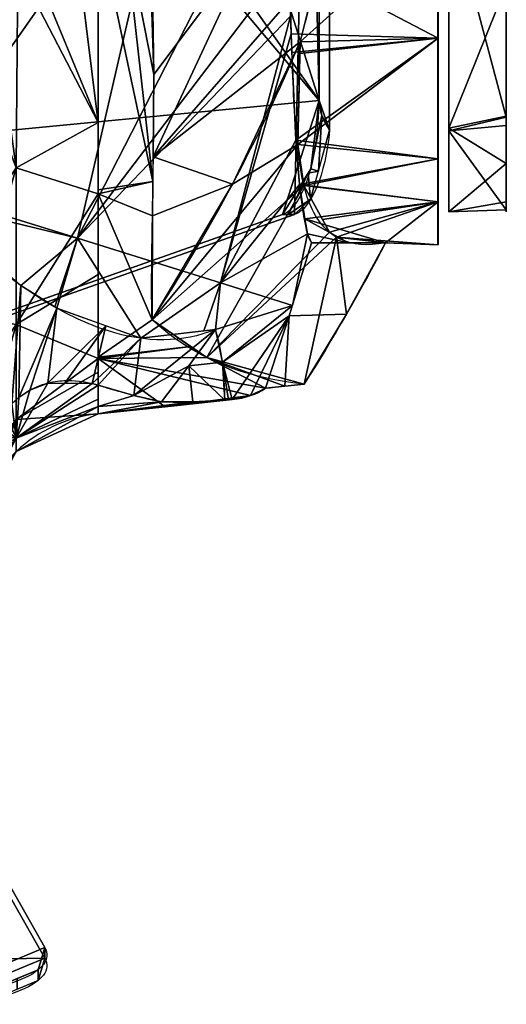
# Model space of a CAD drawing. Extents: x -181 to 175, y -61 to 227.
# Tile 17 of 23: x 112 to 155, y -61 to 26. Entities that reach past the tile are written whole.
import ezdxf

# ---------------------------------------------------------------- set-up
doc = ezdxf.new("R2010")
doc.units = 0
doc.header["$MEASUREMENT"] = 0
doc.layers.add('1', color=7, linetype='Continuous')

# ---------------------------------------------------------------- blocks, each defined once
blk = doc.blocks.new('UG_SURFACE_001')
at = {"layer": '1', "color": 253, "linetype": 'Continuous'}
for points in [[(112.612329, 31.983562, -235.766754), (116.633721, 34.218147, -235.766754), (118.761852, 17.093455, -193.65114)], [(116.633721, 34.218147, -235.766754), (118.761852, 34.685839, -235.766754), (118.761852, 17.093455, -193.65114)], [(111.651637, 30.805359, -235.766754), (112.612329, 31.983562, -235.766754), (118.761852, 17.093455, -193.65114)], [(109.398864, 28.042542, -235.766754), (111.651637, 30.805359, -235.766754), (111.510389, 13.099565, -195.184529)], [(118.761852, 17.093455, -193.65114), (111.510389, 13.099565, -195.184529), (111.651637, 30.805359, -235.766754)], [(111.510389, 13.099565, -195.184529), (107.732236, 23.089411, -235.766754), (109.398864, 28.042542, -235.766754)], [(107.731432, 23.084197, -235.766754), (107.732236, 23.089411, -235.766754), (111.510389, 13.099565, -195.184529)], [(111.510389, 13.099565, -195.184529), (107.731432, 7.491834, -197.254494), (107.731432, 23.084197, -235.766754)], [(111.510389, 13.099565, -195.184529), (118.761852, 17.093455, -193.65114), (118.761852, 10.805587, -178.59818)], [(107.731432, -0.119163, -178.45577), (107.731432, 7.491834, -197.254494), (111.510389, 13.099565, -195.184529)], [(107.731432, -0.119163, -178.45577), (111.510389, 13.099565, -195.184529), (111.510389, -0.772655, -150.10713)], [(111.510389, -0.772655, -150.10713), (111.510389, 13.099565, -195.184529), (118.761852, 10.805587, -178.59818)], [(118.761852, 10.805587, -178.59818), (118.761852, 3.651269, -149.031773), (111.510389, -0.772655, -150.10713)], [(111.510389, -0.772655, -150.10713), (118.761852, 3.651269, -149.031773), (118.761852, -3.765604, -118.380316)], [(111.510389, -0.772655, -150.10713), (107.731432, -6.45389, -151.500121), (107.731432, -0.119163, -178.45577)], [(107.731432, -14.264204, -118.265547), (107.731432, -6.45389, -151.500121), (111.510389, -0.772655, -150.10713)], [(111.510389, -0.772655, -150.10713), (111.510389, -9.175819, -103.698105), (107.731432, -14.264204, -118.265547)], [(118.761852, -3.765604, -118.380316), (111.510389, -9.175819, -103.698105), (111.510389, -0.772655, -150.10713)], [(118.761852, -3.765604, -118.380316), (118.761852, -4.967069, -103.229955), (111.510389, -9.175819, -103.698105)], [(111.510389, -9.175819, -103.698105), (118.761852, -4.967069, -103.229955), (118.761852, -8.663482, -56.618497)], [(118.761852, -8.663482, -56.618497), (111.510389, -11.990237, -56.618497), (111.510389, -9.175819, -103.698105)], [(111.510389, -9.175819, -103.698105), (111.510389, -11.990237, -56.618497), (107.731432, -19.016653, -56.618497)], [(107.731432, -19.016653, -56.618497), (107.731432, -15.327595, -104.471624), (111.510389, -9.175819, -103.698105)], [(111.510389, -9.175819, -103.698105), (107.731432, -15.327595, -104.471624), (107.731432, -14.264204, -118.265547)]]:
    blk.add_3dface(points, dxfattribs=at)
blk = doc.blocks.new('UG_SURFACE_006')
at = {"layer": '1', "color": 253, "linetype": 'Continuous'}
for points in [[(114.033654, -55.877682, 230.889246), (88.635668, -11.030207, 107.661866), (54.4657, -11.030207, 107.661866), (104.214504, -59.94859, 242.074877)], [(104.214504, -59.94859, 242.074877), (109.757125, -59.375316, 240.499705), (113.441885, -57.84766, 236.302152), (114.033654, -55.877682, 230.889246)]]:
    blk.add_3dface(points, dxfattribs=at)
blk = doc.blocks.new('UG_SURFACE_022')
at = {"layer": '1', "color": 253, "linetype": 'Continuous'}
for points in [[(111.510389, -10.821835, -25.412887), (118.212931, -5.976185, -8.905864), (114.299841, -5.939614, 1.396015)], [(111.510389, -10.821835, -25.412887), (114.299841, -5.939614, 1.396015), (112.722836, -6.567091, 3.887189)], [(118.761852, -6.126116, -10.854108), (118.212931, -5.976185, -8.905864), (111.510389, -10.821835, -25.412887)], [(111.510389, -10.821835, -25.412887), (118.761852, -7.360182, -25.673669), (118.761852, -6.126116, -10.854108)], [(111.510389, -10.821835, -25.412887), (112.722836, -6.567091, 3.887189), (111.752234, -7.210505, 4.878215)], [(111.510389, -10.821835, -25.412887), (111.108556, -7.776367, 5.25691), (110.478736, -8.465836, 5.360055)], [(111.510389, -10.821835, -25.412887), (111.515485, -7.418634, 5.017502), (111.108556, -7.776367, 5.25691)], [(111.752234, -7.210505, 4.878215), (111.515485, -7.418634, 5.017502), (111.510389, -10.821835, -25.412887)], [(118.761852, -8.028653, -33.701159), (118.761852, -7.360182, -25.673669), (111.510389, -10.821835, -25.412887)], [(110.478736, -8.465836, 5.360055), (109.749921, -9.483793, 5.045157), (111.510389, -10.821835, -25.412887)], [(118.761852, -8.028653, -33.701159), (111.510389, -10.821835, -25.412887), (111.510389, -11.990237, -56.618497)], [(111.510389, -11.990237, -56.618497), (118.761852, -8.663482, -56.618497), (118.761852, -8.028653, -33.701159)], [(109.749921, -9.483793, 5.045157), (109.213978, -10.44254, 4.392248), (111.510389, -10.821835, -25.412887)], [(109.213978, -10.44254, 4.392248), (108.415529, -12.433313, 2.247626), (111.510389, -10.821835, -25.412887)], [(107.731432, -15.5973, -2.85817), (107.731432, -17.703703, -24.899391), (111.510389, -10.821835, -25.412887)], [(111.510389, -10.821835, -25.412887), (108.415529, -12.433313, 2.247626), (107.731432, -15.5973, -2.85817)], [(111.510389, -10.821835, -25.412887), (107.731432, -17.703703, -24.899391), (107.731432, -18.160952, -29.684018)], [(111.510389, -11.990237, -56.618497), (111.510389, -10.821835, -25.412887), (107.731432, -18.160952, -29.684018)], [(107.731432, -18.160952, -29.684018), (107.731432, -19.016653, -56.618497), (111.510389, -11.990237, -56.618497)]]:
    blk.add_3dface(points, dxfattribs=at)
blk = doc.blocks.new('UG_SURFACE_033')
at = {"layer": '1', "color": 253, "linetype": 'Continuous'}
for points in [[(139.221191, 16.424028, 240.729243), (139.221191, 149.958178, 240.729243), (138.281986, 147.347257, 241.070837), (138.281986, 19.034958, 241.070837)], [(138.281986, 19.034958, 241.070837), (138.517782, 17.718367, 240.985081), (139.221191, 16.424028, 240.729243)]]:
    blk.add_3dface(points, dxfattribs=at)
blk = doc.blocks.new('UG_SURFACE_037')
at = {"layer": '1', "color": 253, "linetype": 'Continuous'}
for points in [[(121.918656, -7.028387, -23.880398), (118.761852, -6.126116, -10.854108), (118.761852, -8.028653, -33.701159)], [(118.761852, -8.028653, -33.701159), (124.366321, -7.602127, -37.076741), (121.918656, -7.028387, -23.880398)], [(124.366321, -7.602127, -37.076741), (118.761852, -8.028653, -33.701159), (118.761852, -8.663482, -56.618497)], [(118.761852, -8.663482, -56.618497), (127.115816, -7.603736, -44.887908), (124.366321, -7.602127, -37.076741)], [(127.115816, -7.603736, -44.887908), (118.761852, -8.663482, -56.618497), (124.678448, -8.030917, -56.618497)], [(124.678448, -8.030917, -56.618497), (130.595043, -7.398354, -56.618497), (130.27975, -7.427322, -54.640476)], [(124.678448, -8.030917, -56.618497), (130.27975, -7.427322, -54.640476), (129.954651, -7.447887, -52.665014)], [(129.954651, -7.447887, -52.665014), (127.115816, -7.603736, -44.887908), (124.678448, -8.030917, -56.618497)]]:
    blk.add_3dface(points, dxfattribs=at)
blk = doc.blocks.new('UG_SURFACE_041')
at = {"layer": '1', "color": 253, "linetype": 'Continuous'}
for points in [[(-111.611545, -60.888242, 241.73291), (54.4657, -11.969859, 107.319884), (88.635668, -11.969859, 107.319884), (114.033654, -56.817334, 230.547279)], [(104.214504, -60.888242, 241.73291), (-111.611545, -60.888242, 241.73291), (114.033654, -56.817334, 230.547279)], [(114.033654, -56.817334, 230.547279), (113.441885, -58.787312, 235.960186), (109.757125, -60.314968, 240.157723), (104.214504, -60.888242, 241.73291)]]:
    blk.add_3dface(points, dxfattribs=at)
blk = doc.blocks.new('UG_SURFACE_067')
at = {"layer": '1', "color": 253, "linetype": 'Continuous'}
for points in [[(154.839888, 17.566027, -119.217008), (154.839888, 36.701474, -142.596021), (154.839888, 61.066955, -104.16846)], [(154.839888, 61.066955, -104.16846), (154.839888, 53.933986, -85.024238), (154.839888, 9.369423, -90.138502), (154.839888, 17.566027, -119.217008)], [(154.839888, 29.20671, -34.413151), (154.839888, 13.477928, -60.207516), (154.839888, 9.369423, -90.138502), (154.839888, 53.933986, -85.024238)]]:
    blk.add_3dface(points, dxfattribs=at)
blk = doc.blocks.new('UG_SURFACE_081')
at = {"layer": '1', "color": 253, "linetype": 'Continuous'}
for points in [[(125.633344, 44.587202, 11.857677), (106.25311, 47.544632, 54.556701), (102.333099, 11.3839, 46.157528)], [(102.333099, 11.3839, 46.157528), (116.914764, 6.866859, 11.857677), (125.633344, 44.587202, 11.857677)], [(135.476261, 43.076359, -19.652698), (125.633344, 44.587202, 11.857677), (116.914764, 6.866859, 11.857677)], [(116.914764, 6.866859, 11.857677), (135.641098, 31.473529, -28.106378), (135.476261, 43.076359, -19.652698)], [(135.767087, 26.495056, -33.215009), (135.641098, 31.473529, -28.106378), (116.914764, 6.866859, 11.857677)], [(116.914764, 6.866859, 11.857677), (129.58172, 2.908724, -33.213686), (135.767087, 26.495056, -33.215009)], [(135.805994, 24.95777, -34.792487), (135.767087, 26.495056, -33.215009), (129.58172, 2.908724, -33.213686)], [(136.227101, 15.553839, -48.424371), (135.805994, 24.95777, -34.792487), (129.58172, 2.908724, -33.213686)], [(129.58172, 2.908724, -33.213686), (136.544362, 11.62156, -56.87907), (136.227101, 15.553839, -48.424371)], [(116.914764, 6.866859, 11.857677), (102.333099, 11.3839, 46.157528), (103.392974, 10.14364, 43.660726)], [(137.257546, 7.257896, -72.838269), (136.544362, 11.62156, -56.87907), (129.58172, 2.908724, -33.213686)], [(103.392974, 10.14364, 43.660726), (111.91456, 2.693693, 20.722311), (116.914764, 6.866859, 11.857677)], [(129.58172, 2.908724, -33.213686), (135.931253, 0.924548, -79.723462), (137.257546, 7.257896, -72.838269)], [(135.931253, 0.924548, -79.723462), (137.610599, 6.469193, -79.723462), (137.257546, 7.257896, -72.838269)], [(111.91456, 2.693693, 20.722311), (114.923462, 0.78949, 11.854559), (116.914764, 6.866859, 11.857677)], [(116.914764, 6.866859, 11.857677), (114.923462, 0.78949, 11.854559), (115.111001, 0.670801, 11.301835)], [(116.914764, 6.866859, 11.857677), (115.111001, 0.670801, 11.301835), (122.528017, -1.985787, -12.632491)], [(129.58172, 2.908724, -33.213686), (116.914764, 6.866859, 11.857677), (122.528017, -1.985787, -12.632491)], [(122.528017, -1.985787, -12.632491), (128.08691, -1.324632, -33.243883), (129.58172, 2.908724, -33.213686)], [(129.58172, 2.908724, -33.213686), (128.08691, -1.324632, -33.243883), (129.120633, -1.201684, -37.076741)], [(135.931253, 0.924548, -79.723462), (129.58172, 2.908724, -33.213686), (129.120633, -1.201684, -37.076741)], [(129.120633, -1.201684, -37.076741), (129.753008, -4.107384, -44.991165), (135.931253, 0.924548, -79.723462)], [(135.65433, 0.01025, -79.723462), (135.931253, 0.924548, -79.723462), (129.753008, -4.107384, -44.991165)], [(135.65433, 0.01025, -79.723462), (129.753008, -4.107384, -44.991165), (130.595043, -7.398354, -56.618497)], [(130.595043, -7.398354, -56.618497), (132.234648, -7.052531, -68.156369), (135.65433, 0.01025, -79.723462)], [(132.234648, -7.052531, -68.156369), (133.54063, -6.398901, -79.723462), (135.65433, 0.01025, -79.723462)], [(129.753008, -4.107384, -44.991165), (129.954651, -7.447887, -52.665014), (130.27975, -7.427322, -54.640476)], [(129.753008, -4.107384, -44.991165), (130.27975, -7.427322, -54.640476), (130.595043, -7.398354, -56.618497)]]:
    blk.add_3dface(points, dxfattribs=at)
blk = doc.blocks.new('UG_SURFACE_098')
at = {"layer": '1', "color": 253, "linetype": 'Continuous'}
for points in [[(136.616454, 24.245052, -134.417683), (139.584199, 36.15896, -145.870984), (148.801476, 35.241742, -145.15084)], [(148.801476, 24.572002, -38.27706), (148.801476, 35.241742, -24.897631), (135.641098, 31.473529, -28.106378)], [(148.801476, 35.241742, -145.15084), (148.801476, 24.572002, -131.771415), (136.616454, 24.245052, -134.417683)], [(135.641098, 31.473529, -28.106378), (135.805994, 24.95777, -34.792487), (148.801476, 24.572002, -38.27706)], [(135.805994, 24.95777, -34.792487), (135.881096, 23.280485, -37.223868), (148.801476, 24.572002, -38.27706)], [(148.801476, 24.572002, -38.27706), (135.881096, 23.280485, -37.223868), (136.227101, 15.553839, -48.424371)], [(136.227101, 15.553839, -48.424371), (148.801476, 13.902265, -51.656488), (148.801476, 24.572002, -38.27706)], [(136.411026, 15.158867, -120.884582), (136.593044, 23.209931, -132.875964), (148.801476, 24.572002, -131.771415)], [(148.801476, 24.572002, -131.771415), (148.801476, 13.902265, -118.391983), (136.411026, 15.158867, -120.884582)], [(148.801476, 24.572002, -131.771415), (136.593044, 23.209931, -132.875964), (136.616454, 24.245052, -134.417683)], [(148.801476, 13.902265, -51.656488), (136.227101, 15.553839, -48.424371), (136.544362, 11.62156, -56.87907)], [(136.938319, 11.54015, -112.961501), (136.411026, 15.158867, -120.884582), (148.801476, 13.902265, -118.391983)], [(148.801476, 10.094279, -68.340361), (148.801476, 13.902265, -51.656488), (136.544362, 11.62156, -56.87907)], [(136.938319, 11.54015, -112.961501), (148.801476, 13.902265, -118.391983), (148.801476, 10.094279, -101.708107)], [(136.544362, 11.62156, -56.87907), (137.041807, 8.57789, -68.010665), (148.801476, 10.094279, -68.340361)], [(148.801476, 10.094279, -101.708107), (138.597086, 8.51184, -102.0547), (136.938319, 11.54015, -112.961501)], [(144.161195, 6.469193, -79.723462), (148.801476, 10.094279, -68.340361), (137.041807, 8.57789, -68.010665)], [(139.209703, 7.393423, -98.026596), (138.597086, 8.51184, -102.0547), (148.801476, 10.094279, -101.708107)], [(148.801476, 10.094279, -101.708107), (139.840096, 6.952271, -95.123254), (139.209703, 7.393423, -98.026596)], [(139.840096, 6.952271, -95.123254), (148.801476, 10.094279, -101.708107), (148.801476, 6.286294, -85.024238)], [(148.801476, 6.286294, -85.024238), (148.801476, 10.094279, -68.340361), (144.161195, 6.469193, -79.723462)], [(140.885904, 6.469193, -79.723462), (137.041807, 8.57789, -68.010665), (137.257546, 7.257896, -72.838269)], [(137.041807, 8.57789, -68.010665), (140.885904, 6.469193, -79.723462), (144.161195, 6.469193, -79.723462)], [(137.257546, 7.257896, -72.838269), (137.610599, 6.469193, -79.723462), (140.885904, 6.469193, -79.723462)], [(148.801476, 6.286294, -85.024238), (144.161195, 6.469193, -79.723462), (139.840096, 6.952271, -95.123254)]]:
    blk.add_3dface(points, dxfattribs=at)
blk = doc.blocks.new('UG_SURFACE_120')
at = {"layer": '1', "color": 253, "linetype": 'Continuous'}
for points in [[(149.773091, 16.361149, -116.797708), (149.773091, 9.193038, -84.736831), (149.773091, 67.69111, -85.024238), (149.773091, 72.23095, -95.984392)], [(149.773091, 16.609976, -52.732598), (149.773091, 37.150081, -27.093062), (149.773091, 72.23095, -74.064083)], [(149.773091, 72.23095, -74.064083), (149.773091, 67.69111, -85.024238), (149.773091, 9.193038, -84.736831), (149.773091, 16.609976, -52.732598)], [(149.773091, 72.23095, -95.984392), (149.773091, 36.701474, -142.596021), (149.773091, 16.361149, -116.797708)]]:
    blk.add_3dface(points, dxfattribs=at)
blk = doc.blocks.new('UG_SURFACE_123')
at = {"layer": '1', "color": 253, "linetype": 'Continuous'}
for points in [[(130.632699, 11.650542, -134.417683), (136.616454, 24.245052, -134.417683), (136.411026, 15.158867, -120.884582)], [(136.411026, 15.158867, -120.884582), (123.52138, -0.343464, -134.417683), (130.632699, 11.650542, -134.417683)], [(123.52138, -0.343464, -134.417683), (136.411026, 15.158867, -120.884582), (136.938319, 11.54015, -112.961501)], [(136.938319, 11.54015, -112.961501), (128.350779, -3.678953, -112.108849), (123.52138, -0.343464, -134.417683)], [(128.350779, -3.678953, -112.108849), (136.938319, 11.54015, -112.961501), (139.209703, 7.393423, -98.026596)], [(128.350779, -3.678953, -112.108849), (139.209703, 7.393423, -98.026596), (139.840096, 6.952271, -95.123254)], [(139.840096, 6.952271, -95.123254), (136.971608, -6.031438, -79.723462), (128.350779, -3.678953, -112.108849)], [(140.701741, 0.141041, -79.723462), (136.971608, -6.031438, -79.723462), (139.840096, 6.952271, -95.123254)], [(139.840096, 6.952271, -95.123254), (144.161195, 6.469193, -79.723462), (140.701741, 0.141041, -79.723462)]]:
    blk.add_3dface(points, dxfattribs=at)
blk = doc.blocks.new('UG_SURFACE_145')
at = {"layer": '1', "color": 253, "linetype": 'Continuous'}
blk.add_3dface([(135.061458, 8.968603, 232.215717), (97.498298, -4.308893, 128.93264), (98.561741, -4.308893, 128.93264), (136.124894, 8.968603, 232.215717)], dxfattribs=at)
blk = doc.blocks.new('UG_SURFACE_156')
at = {"layer": '1', "color": 253, "linetype": 'Continuous'}
for points in [[(90.814859, 25.471764, 72.525404), (82.543261, 37.709814, 88.598453), (67.969449, 20.543877, 88.598453)], [(90.814859, 25.471764, 72.525404), (67.969449, 20.543877, 88.598453), (84.995747, 4.993896, 61.036132)], [(84.995747, 4.993896, 61.036132), (94.313726, 20.768091, 65.049075), (90.814859, 25.471764, 72.525404)], [(84.995747, 4.993896, 61.036132), (67.969449, 20.543877, 88.598453), (60.561366, 11.818177, 88.598453)], [(84.995747, 4.993896, 61.036132), (96.065775, 18.717861, 60.921706), (94.313726, 20.768091, 65.049075)], [(103.392974, 10.14364, 43.660726), (96.065775, 18.717861, 60.921706), (84.995747, 4.993896, 61.036132)], [(60.561366, 11.818177, 88.598453), (51.349871, 5.023626, 88.598453), (65.700121, -13.025393, 61.036132)], [(65.700121, -13.025393, 61.036132), (84.995747, 4.993896, 61.036132), (60.561366, 11.818177, 88.598453)], [(84.995747, 4.993896, 61.036132), (98.065794, -6.977307, 30.417547), (103.392974, 10.14364, 43.660726)], [(98.065794, -6.977307, 30.417547), (108.369052, 5.793332, 30.266112), (103.392974, 10.14364, 43.660726)], [(108.369052, 5.793332, 30.266112), (98.065794, -6.977307, 30.417547), (110.478736, -8.465836, 5.360055)], [(110.478736, -8.465836, 5.360055), (111.108556, -7.776367, 5.25691), (108.369052, 5.793332, 30.266112)], [(111.91456, 2.693693, 20.722311), (108.369052, 5.793332, 30.266112), (111.108556, -7.776367, 5.25691)], [(51.349871, 5.023626, 88.598453), (33.228241, -8.343189, 88.598453), (35.648402, -8.343189, 87.29253)], [(35.648402, -8.343189, 87.29253), (35.841648, -8.343189, 87.186001), (51.349871, 5.023626, 88.598453)], [(51.349871, 5.023626, 88.598453), (35.841648, -8.343189, 87.186001), (52.50198, -15.573394, 69.11815)], [(65.700121, -13.025393, 61.036132), (51.349871, 5.023626, 88.598453), (52.50198, -15.573394, 69.11815)], [(84.995747, 4.993896, 61.036132), (65.700121, -13.025393, 61.036132), (75.223975, -24.795942, 34.950722)], [(75.223975, -24.795942, 34.950722), (98.065794, -6.977307, 30.417547), (84.995747, 4.993896, 61.036132)], [(111.108556, -7.776367, 5.25691), (111.752234, -7.210505, 4.878215), (111.91456, 2.693693, 20.722311)], [(115.111001, 0.670801, 11.301835), (111.91456, 2.693693, 20.722311), (111.752234, -7.210505, 4.878215)], [(111.752234, -7.210505, 4.878215), (112.722836, -6.567091, 3.887189), (115.111001, 0.670801, 11.301835)], [(115.111001, 0.670801, 11.301835), (112.722836, -6.567091, 3.887189), (114.299841, -5.939614, 1.396015)], [(119.431809, -0.876803, -2.641179), (115.111001, 0.670801, 11.301835), (114.299841, -5.939614, 1.396015)], [(114.299841, -5.939614, 1.396015), (115.802124, -5.953654, -2.559005), (119.431809, -0.876803, -2.641179)], [(119.431809, -0.876803, -2.641179), (115.802124, -5.953654, -2.559005), (118.212931, -5.976185, -8.905864)], [(118.212931, -5.976185, -8.905864), (122.528017, -1.985787, -12.632491), (119.431809, -0.876803, -2.641179)], [(126.774207, -4.424734, -37.076741), (129.120633, -1.201684, -37.076741), (121.918656, -7.028387, -23.880398)], [(121.918656, -7.028387, -23.880398), (129.120633, -1.201684, -37.076741), (122.528017, -1.985787, -12.632491)], [(122.528017, -1.985787, -12.632491), (118.212931, -5.976185, -8.905864), (118.761852, -6.126116, -10.854108)], [(122.528017, -1.985787, -12.632491), (118.761852, -6.126116, -10.854108), (121.918656, -7.028387, -23.880398)], [(121.918656, -7.028387, -23.880398), (124.366321, -7.602127, -37.076741), (126.774207, -4.424734, -37.076741)], [(75.223975, -24.795942, 34.950722), (78.398019, -25.098152, 30.310933), (98.065794, -6.977307, 30.417547)], [(98.065794, -6.977307, 30.417547), (78.398019, -25.098152, 30.310933), (85.416652, -25.766419, 20.051152)], [(98.065794, -6.977307, 30.417547), (85.416652, -25.766419, 20.051152), (89.132182, -26.061419, 13.44214)], [(107.544892, -15.659463, -2.543042), (98.065794, -6.977307, 30.417547), (89.132182, -26.061419, 13.44214)], [(109.749921, -9.483793, 5.045157), (110.478736, -8.465836, 5.360055), (98.065794, -6.977307, 30.417547)], [(109.213978, -10.44254, 4.392248), (109.749921, -9.483793, 5.045157), (98.065794, -6.977307, 30.417547)], [(108.415529, -12.433313, 2.247626), (109.213978, -10.44254, 4.392248), (98.065794, -6.977307, 30.417547)], [(108.415529, -12.433313, 2.247626), (98.065794, -6.977307, 30.417547), (107.544892, -15.659463, -2.543042)], [(52.50198, -15.573394, 69.11815), (58.183044, -18.27969, 60.869947), (65.700121, -13.025393, 61.036132)], [(65.700121, -13.025393, 61.036132), (58.183044, -18.27969, 60.869947), (67.04051, -22.499135, 48.010003)], [(70.907943, -24.384998, 41.259862), (75.223975, -24.795942, 34.950722), (65.700121, -13.025393, 61.036132)], [(65.700121, -13.025393, 61.036132), (67.04051, -22.499135, 48.010003), (70.907943, -24.384998, 41.259862)], [(107.544892, -15.659463, -2.543042), (107.773542, -15.40253, -2.543867), (108.415529, -12.433313, 2.247626)], [(89.132182, -26.061419, 13.44214), (96.396171, -26.480943, -2.625075), (107.544892, -15.659463, -2.543042)], [(107.706599, -15.808964, -3.289046), (107.544892, -15.659463, -2.543042), (96.396171, -26.480943, -2.625075)], [(107.731432, -15.5973, -2.85817), (107.773542, -15.40253, -2.543867), (107.544892, -15.659463, -2.543042)], [(107.544892, -15.659463, -2.543042), (107.706599, -15.808964, -3.289046), (107.731432, -15.5973, -2.85817)], [(107.451782, -17.980533, -7.709585), (107.706599, -15.808964, -3.289046), (96.396171, -26.480943, -2.625075)], [(96.396171, -26.480943, -2.625075), (99.815466, -26.678421, -10.188204), (107.451782, -17.980533, -7.709585)], [(107.192315, -20.182345, -12.647086), (107.451782, -17.980533, -7.709585), (99.815466, -26.678421, -10.188204)], [(104.337662, -23.484385, -13.630508), (107.192315, -20.182345, -12.647086), (99.815466, -26.678421, -10.188204)], [(106.646948, -22.57267, -17.82996), (107.192315, -20.182345, -12.647086), (104.337662, -23.484385, -13.630508)], [(104.337662, -23.484385, -13.630508), (105.933301, -24.080783, -20.237712), (106.646948, -22.57267, -17.82996)], [(99.815466, -26.678421, -10.188204), (101.405933, -26.724998, -14.61501), (104.337662, -23.484385, -13.630508)], [(104.337662, -23.484385, -13.630508), (101.405933, -26.724998, -14.61501), (102.799356, -26.568899, -18.231524)], [(104.337662, -23.484385, -13.630508), (102.799356, -26.568899, -18.231524), (103.691503, -26.2272, -19.923933)], [(104.337662, -23.484385, -13.630508), (103.691503, -26.2272, -19.923933), (104.096048, -25.997726, -20.474439)], [(104.337662, -23.484385, -13.630508), (104.096048, -25.997726, -20.474439), (104.572251, -25.656728, -20.904418)], [(105.524451, -24.676085, -20.820182), (105.933301, -24.080783, -20.237712), (104.337662, -23.484385, -13.630508)], [(105.201825, -25.061866, -21.018248), (105.524451, -24.676085, -20.820182), (104.337662, -23.484385, -13.630508)], [(104.890861, -25.378779, -21.035332), (105.201825, -25.061866, -21.018248), (104.337662, -23.484385, -13.630508)], [(104.337662, -23.484385, -13.630508), (104.572251, -25.656728, -20.904418), (104.890861, -25.378779, -21.035332)]]:
    blk.add_3dface(points, dxfattribs=at)
blk = doc.blocks.new('UG_SURFACE_160')
at = {"layer": '1', "color": 253, "linetype": 'Continuous'}
for points in [[(118.761852, 34.685839, -235.766754), (121.005163, 34.955531, -235.766754), (123.589203, 11.885872, -179.191217)], [(121.005163, 34.955531, -235.766754), (123.248465, 35.225272, -235.766754), (123.686664, 21.355974, -205.658719)], [(123.686664, 21.355974, -205.658719), (123.589203, 11.885872, -179.191217), (121.005163, 34.955531, -235.766754)], [(123.589203, 11.885872, -179.191217), (118.761852, 11.155214, -179.435179), (118.761852, 34.685839, -235.766754)], [(118.761852, 10.805587, -178.59818), (118.761852, 11.155214, -179.435179), (123.589203, 11.885872, -179.191217)], [(118.761852, 10.805587, -178.59818), (123.589203, 11.885872, -179.191217), (123.557851, 8.840003, -170.678481)], [(123.52138, -0.343464, -134.417683), (118.761852, -3.658942, -118.821114), (118.761852, 10.805587, -178.59818)], [(118.761852, 10.805587, -178.59818), (123.557851, 8.840003, -170.678481), (123.52138, -0.343464, -134.417683)], [(123.52138, -0.343464, -134.417683), (126.930192, -2.69781, -118.671052), (118.761852, -3.658942, -118.821114)], [(118.761852, -3.765604, -118.380316), (118.761852, -3.658942, -118.821114), (126.930192, -2.69781, -118.671052)], [(126.930192, -2.69781, -118.671052), (128.350779, -3.678953, -112.108849), (118.761852, -3.765604, -118.380316)], [(133.54063, -6.398901, -79.723462), (118.761852, -3.765604, -118.380316), (128.350779, -3.678953, -112.108849)], [(124.678448, -8.030917, -56.618497), (118.761852, -8.663482, -56.618497), (118.761852, -3.765604, -118.380316)], [(132.234648, -7.052531, -68.156369), (124.678448, -8.030917, -56.618497), (118.761852, -3.765604, -118.380316)], [(118.761852, -3.765604, -118.380316), (133.54063, -6.398901, -79.723462), (132.234648, -7.052531, -68.156369)], [(128.350779, -3.678953, -112.108849), (135.256127, -6.21517, -79.723462), (133.54063, -6.398901, -79.723462)], [(128.350779, -3.678953, -112.108849), (136.971608, -6.031438, -79.723462), (135.256127, -6.21517, -79.723462)], [(132.234648, -7.052531, -68.156369), (130.595043, -7.398354, -56.618497), (124.678448, -8.030917, -56.618497)]]:
    blk.add_3dface(points, dxfattribs=at)
blk = doc.blocks.new('UG_SURFACE_174')
at = {"layer": '1', "color": 253, "linetype": 'Continuous'}
for points in [[(129.753008, -4.107384, -44.991165), (129.120633, -1.201684, -37.076741), (126.774207, -4.424734, -37.076741)], [(126.774207, -4.424734, -37.076741), (129.954651, -7.447887, -52.665014), (129.753008, -4.107384, -44.991165)], [(126.774207, -4.424734, -37.076741), (124.366321, -7.602127, -37.076741), (127.115816, -7.603736, -44.887908)], [(127.115816, -7.603736, -44.887908), (129.954651, -7.447887, -52.665014), (126.774207, -4.424734, -37.076741)]]:
    blk.add_3dface(points, dxfattribs=at)
blk = doc.blocks.new('UG_SURFACE_194')
at = {"layer": '1', "color": 253, "linetype": 'Continuous'}
for points in [[(135.061458, 157.413617, 232.215717), (97.498298, 170.691103, 128.93264), (96.399456, 151.386097, 125.911281), (138.281986, 19.034958, 241.070837)], [(138.281986, 19.034958, 241.070837), (138.281986, 147.347257, 241.070837), (137.280598, 154.297665, 238.317445), (135.061458, 157.413617, 232.215717)], [(138.281986, 19.034958, 241.070837), (96.399456, 151.386097, 125.911281), (90.332687, 151.386097, 109.230198), (84.219724, 96.010454, 92.422076)], [(84.219724, 96.010454, 92.422076), (84.346853, 83.191104, 92.771634), (138.281986, 19.034958, 241.070837)], [(96.399456, 14.996119, 125.911281), (138.281986, 19.034958, 241.070837), (84.346853, 83.191104, 92.771634)], [(138.281986, 19.034958, 241.070837), (96.399456, 14.996119, 125.911281), (97.498298, -4.308893, 128.93264), (135.061458, 8.968603, 232.215717)], [(135.061458, 8.968603, 232.215717), (137.561932, 13.012678, 239.090994), (138.281986, 19.034958, 241.070837)]]:
    blk.add_3dface(points, dxfattribs=at)
blk = doc.blocks.new('UG_SURFACE_214')
at = {"layer": '1', "color": 253, "linetype": 'Continuous'}
for points in [[(148.801476, 13.902265, -51.656488), (148.801476, 6.286294, -85.024238), (148.801476, 13.902265, -118.391983), (148.801476, 35.241742, -145.15084)], [(148.801476, 35.241742, -145.15084), (148.801476, 35.241742, -24.897631), (148.801476, 13.902265, -51.656488)]]:
    blk.add_3dface(points, dxfattribs=at)
blk = doc.blocks.new('UG_SURFACE_224')
at = {"layer": '1', "color": 253, "linetype": 'Continuous'}
blk.add_3dface([(88.635668, -11.030207, 107.661866), (114.033654, -55.877682, 230.889246), (114.033654, -56.817334, 230.547279), (88.635668, -11.969859, 107.319884)], dxfattribs=at)
blk = doc.blocks.new('UG_SURFACE_244')
at = {"layer": '1', "color": 253, "linetype": 'Continuous'}
for points in [[(113.441885, -58.787312, 235.960186), (114.033654, -56.817334, 230.547279), (114.033654, -55.877682, 230.889246), (113.441885, -57.84766, 236.302152)], [(113.441885, -57.84766, 236.302152), (111.599505, -58.611486, 238.400936), (111.599505, -59.551138, 238.058954), (113.441885, -58.787312, 235.960186)], [(109.757125, -60.314968, 240.157723), (111.599505, -59.551138, 238.058954), (111.599505, -58.611486, 238.400936), (109.757125, -59.375316, 240.499705)], [(109.757125, -59.375316, 240.499705), (104.214504, -59.94859, 242.074877), (104.214504, -60.888242, 241.73291), (109.757125, -60.314968, 240.157723)]]:
    blk.add_3dface(points, dxfattribs=at)
blk = doc.blocks.new('UG_SURFACE_245')
at = {"layer": '1', "color": 253, "linetype": 'Continuous'}
for points in [[(123.686664, 21.355974, -205.658719), (123.248465, 35.225272, -235.766754), (123.453729, 36.338326, -235.766754)], [(123.453729, 36.338326, -235.766754), (132.472366, 33.053812, -185.280532), (123.686664, 21.355974, -205.658719)], [(132.472366, 33.053812, -185.280532), (123.611599, 14.062026, -185.273245), (123.686664, 21.355974, -205.658719)], [(123.611599, 14.062026, -185.273245), (132.472366, 33.053812, -185.280532), (138.273403, 30.896818, -140.812293)], [(138.273403, 30.896818, -140.812293), (136.616454, 24.245052, -134.417683), (123.611599, 14.062026, -185.273245)], [(136.616454, 24.245052, -134.417683), (130.632699, 11.650542, -134.417683), (123.611599, 14.062026, -185.273245)], [(123.557851, 8.840003, -170.678481), (123.611599, 14.062026, -185.273245), (130.632699, 11.650542, -134.417683)], [(130.632699, 11.650542, -134.417683), (123.52138, -0.343464, -134.417683), (123.557851, 8.840003, -170.678481)]]:
    blk.add_3dface(points, dxfattribs=at)
blk = doc.blocks.new('UG_SURFACE_250')
at = {"layer": '1', "color": 253, "linetype": 'Continuous'}
for points in [[(97.462907, 151.386097, 125.911281), (139.221191, 149.958178, 240.729243), (97.462907, 14.996119, 125.911281)], [(136.124894, 8.968603, 232.215717), (98.561741, -4.308893, 128.93264), (97.462907, 14.996119, 125.911281), (139.221191, 149.958178, 240.729243)], [(139.221191, 149.958178, 240.729243), (139.221191, 16.424028, 240.729243), (137.540042, 10.310248, 236.106768), (136.124894, 8.968603, 232.215717)]]:
    blk.add_3dface(points, dxfattribs=at)
blk = doc.blocks.new('UG_SURFACE_256')
at = {"layer": '1', "color": 253, "linetype": 'Continuous'}
for points in [[(140.701741, 0.141041, -79.723462), (144.161195, 6.469193, -79.723462), (137.610599, 6.469193, -79.723462), (135.65433, 0.01025, -79.723462)], [(135.65433, 0.01025, -79.723462), (133.54063, -6.398901, -79.723462), (135.256127, -6.21517, -79.723462)], [(135.256127, -6.21517, -79.723462), (136.971608, -6.031438, -79.723462), (140.701741, 0.141041, -79.723462), (135.65433, 0.01025, -79.723462)]]:
    blk.add_3dface(points, dxfattribs=at)
blk = doc.blocks.new('UG_SURFACE_258')
at = {"layer": '1', "color": 253, "linetype": 'Continuous'}
for points in [[(154.839888, 29.20671, -34.413151), (149.773091, 37.150081, -27.093062), (149.773091, 16.609976, -52.732598)], [(154.839888, 17.566027, -119.217008), (149.773091, 16.361149, -116.797708), (149.773091, 36.701474, -142.596021)], [(149.773091, 36.701474, -142.596021), (154.839888, 36.701474, -142.596021), (154.839888, 17.566027, -119.217008)], [(149.773091, 16.609976, -52.732598), (154.839888, 17.649449, -53.366445), (154.839888, 29.20671, -34.413151)], [(154.839888, 13.477928, -60.207516), (154.839888, 17.649449, -53.366445), (149.773091, 16.609976, -52.732598)], [(154.839888, 17.566027, -119.217008), (154.839888, 16.845588, -116.661154), (149.773091, 16.361149, -116.797708)], [(149.773091, 16.361149, -116.797708), (154.839888, 16.845588, -116.661154), (154.839888, 9.369423, -90.138502)], [(154.839888, 13.477928, -60.207516), (149.773091, 16.609976, -52.732598), (149.773091, 9.193038, -84.736831)], [(154.839888, 9.369423, -90.138502), (149.773091, 9.193038, -84.736831), (149.773091, 16.361149, -116.797708)], [(149.773091, 9.193038, -84.736831), (154.839888, 10.093913, -84.860489), (154.839888, 13.477928, -60.207516)], [(154.839888, 9.369423, -90.138502), (154.839888, 10.093913, -84.860489), (149.773091, 9.193038, -84.736831)]]:
    blk.add_3dface(points, dxfattribs=at)
blk = doc.blocks.new('UG_SURFACE_269')
at = {"layer": '1', "color": 253, "linetype": 'Continuous'}
for points in [[(138.517782, 17.718367, 240.985081), (138.281986, 19.034958, 241.070837), (137.561932, 13.012678, 239.090994)], [(137.561932, 13.012678, 239.090994), (138.225615, 12.803424, 237.991795), (138.517782, 17.718367, 240.985081)], [(138.225615, 12.803424, 237.991795), (139.221191, 16.424028, 240.729243), (138.517782, 17.718367, 240.985081)], [(137.317508, 12.617371, 238.418937), (135.061458, 8.968603, 232.215717), (135.593176, 8.968603, 232.215717)], [(137.540042, 10.310248, 236.106768), (137.317508, 12.617371, 238.418937), (135.593176, 8.968603, 232.215717)], [(137.561932, 13.012678, 239.090994), (137.317508, 12.617371, 238.418937), (138.225615, 12.803424, 237.991795)], [(137.540042, 10.310248, 236.106768), (138.225615, 12.803424, 237.991795), (137.317508, 12.617371, 238.418937)], [(135.593176, 8.968603, 232.215717), (136.124894, 8.968603, 232.215717), (137.540042, 10.310248, 236.106768)]]:
    blk.add_3dface(points, dxfattribs=at)

msp = doc.modelspace()

# ---------------------------------------------------------------- linework, layer by layer
at = {"layer": '1', "color": 43, "linetype": 'Continuous'}
for p, q in [((139.221, 16.424, 240.729), (139.221, 149.958, 240.729)), ((138.282, 19.035, 241.071), (138.282, 147.347, 241.071)), ((97.498, -4.309, 128.933), (135.061, 8.969, 232.216)), ((136.125, 8.969, 232.216), (98.562, -4.309, 128.933)), ((136.125, 8.969, 232.216), (135.061, 8.969, 232.216)), ((137.611, 6.469, -79.723), (144.161, 6.469, -79.723)), ((130.595, -7.398, -56.618), (118.762, -8.663, -56.618)), ((88.636, -11.03, 107.662), (114.034, -55.878, 230.889)), ((88.636, -11.97, 107.32), (114.034, -56.817, 230.547)), ((114.034, -56.817, 230.547), (114.034, -55.878, 230.889))]:
    msp.add_line(p, q, dxfattribs=at)
at = {"layer": '1', "color": 43, "linetype": 'Continuous', "extrusion": (-1, 0, 0)}
msp.add_circle((-83.191, -85.024, -148.801), 76.905, dxfattribs=at)
at = {"layer": '1', "color": 43, "linetype": 'Continuous', "extrusion": (1, 0, 0)}
for centre, radius, start, end in [((83.191, -85.024, 149.773), 73.999, -51.07888, 231.07888), ((405.313, -56.618, 118.762), 413.976, 173.65307, 180)]:
    msp.add_arc(centre, radius, start, end, dxfattribs=at)
at = {"layer": '1', "color": 43, "linetype": 'Continuous', "extrusion": (-1, 0, 0)}
for centre, radius, start, end in [((-83.191, -85.024, -154.84), 73.999, -51.07888, 66.71071), ((-383.191, -56.618, -118.762), 391.855, -27.20531, 0)]:
    msp.add_arc(centre, radius, start, end, dxfattribs=at)
at = {"layer": '1', "color": 43, "linetype": 'Continuous'}
for centre, radius, start, end in [((-3.699, 83.191, -134.418), 152.194, 326.71047, 337.21282), ((-127.341, 83.191, -79.723), 275.836, 341.04686, 343.85057), ((-39.86, 119.353, -37.077), 207.576, 322.29427, 324.49515), ((120.095, -21.137, -56.618), 12.544, 96.10251, 170.26942)]:
    msp.add_arc(centre, radius, start, end, dxfattribs=at)
at = {"layer": '1', "color": 43, "linetype": 'Continuous', "extrusion": (0, 0, -1)}
msp.add_arc((3.699, 83.191, 79.723), 166.58, 207.42404, 212.38564, dxfattribs=at)
at = {"layer": '1', "color": 43, "linetype": 'Continuous', "extrusion": (0, -0.939702, -0.341996)}
for centre in [(104.215, 237.979, -26.455), (104.215, 237.979, -25.455)]:
    msp.add_arc(centre, 10.002, -10.96126, 90, dxfattribs=at)
at = {"layer": '1', "color": 43, "linetype": 'Continuous', "extrusion": (-0.939777, 0, 0.341789)}
msp.add_ellipse((134.591, 19.035, 230.922), major_axis=(-3.691, 0, -10.149), ratio=0.939777, start_param=1.69865, end_param=3.141593, dxfattribs=at)
at = {"layer": '1', "color": 43, "linetype": 'Continuous', "extrusion": (0.341789, 0, 0.939777)}
msp.add_ellipse((166.188, 19.035, 230.922), major_axis=(-27.906, 0, 10.149), ratio=0.341789, start_param=0, end_param=0.26018, dxfattribs=at)
at = {"layer": '1', "color": 43, "linetype": 'Continuous', "extrusion": (0.939777, 0, -0.341789)}
msp.add_ellipse((135.654, 19.035, 230.922), major_axis=(-3.691, 0, -10.149), ratio=0.939777, start_param=3.401773, end_param=4.584536, dxfattribs=at)
at = {"layer": '1', "color": 43, "linetype": 'Continuous'}
for points, knots in [([(137.611, 159.913, -79.723), (137.353, 159.579, -74.883), (137.121, 158.795, -70.149), (136.703, 156.367, -60.889), (136.517, 154.702, -56.322), (136.193, 150.551, -47.603), (136.057, 148.093, -43.49), (135.827, 142.429, -35.747), (135.733, 139.183, -32.087), (135.581, 132.15, -25.522), (135.524, 128.358, -22.595), (135.434, 120.224, -17.452), (135.402, 115.861, -15.239), (135.355, 106.935, -11.72), (135.341, 102.331, -10.383), (135.321, 92.836, -8.574), (135.317, 87.996, -8.12), (135.317, 73.624, -8.118), (135.332, 63.929, -9.957), (135.402, 50.554, -15.223), (135.434, 46.211, -17.421), (135.524, 38.045, -22.578), (135.581, 34.251, -25.507), (135.732, 27.233, -32.052), (135.826, 23.982, -35.711), (136.056, 18.301, -43.469), (136.192, 15.845, -47.58), (136.514, 11.704, -56.265), (136.702, 10.025, -60.855), (137.12, 7.587, -70.142), (137.353, 6.804, -74.883), (137.611, 6.469, -79.723)], [0, 0, 0, 0, 0.0625, 0.0625, 0.125, 0.125, 0.1875, 0.1875, 0.25, 0.25, 0.3125, 0.3125, 0.375, 0.375, 0.4375, 0.4375, 0.5, 0.5, 0.625, 0.625, 0.6875, 0.6875, 0.75, 0.75, 0.8125, 0.8125, 0.875, 0.875, 0.9375, 0.9375, 1, 1, 1, 1]), ([(136.616, 24.245, -134.418), (137.589, 27.851, -138.721), (138.614, 31.849, -142.548), (140.588, 40.619, -149.31), (141.545, 45.456, -152.266), (143.15, 55.543, -157.003), (143.807, 60.816, -158.819), (144.717, 71.854, -161.299), (144.955, 77.498, -161.923), (144.959, 88.731, -161.935), (144.721, 94.44, -161.31), (143.822, 105.421, -158.861), (143.169, 110.712, -157.056), (141.55, 120.906, -152.282), (140.607, 125.672, -149.371), (138.632, 134.462, -142.612), (137.589, 138.531, -138.721), (136.616, 142.137, -134.418)], [0, 0, 0, 0, 0.125, 0.125, 0.25, 0.25, 0.375, 0.375, 0.5, 0.5, 0.625, 0.625, 0.75, 0.75, 0.875, 0.875, 1, 1, 1, 1]), ([(129.121, -1.202, -37.077), (126.219, -2.398, -25.456), (123.03, -2.415, -14.001), (117.839, -0.749, 2.947), (116.04, 0.089, 8.556), (112.3, 2.345, 19.694), (110.354, 3.768, 25.232), (104.424, 8.808, 41.357), (100.309, 13.209, 51.584), (91.696, 24.014, 71), (87.183, 30.451, 80.2), (82.543, 37.71, 88.598)], [0, 0, 0, 0, 0.25, 0.25, 0.375, 0.375, 0.5, 0.5, 0.75, 0.75, 1, 1, 1, 1]), ([(123.521, -0.343, -134.418), (123.413, 3.238, -152.133), (123.561, 8.033, -169.422), (123.73, 19.915, -203.197), (123.752, 27.004, -219.681), (123.248, 35.225, -235.767)], [0, 0, 0, 0, 0.5, 0.5, 1, 1, 1, 1]), ([(107.731, 23.084, -235.767), (108.17, 25.942, -235.767), (109.403, 28.641, -235.767), (113.241, 32.853, -235.767), (115.927, 34.345, -235.767), (118.762, 34.686, -235.767)], [0, 0, 0, 0, 0.5, 0.5, 1, 1, 1, 1]), ([(144.161, 6.469, -79.723), (142.595, 6.143, -84.439), (141.228, 6.247, -89.204), (138.959, 7.384, -98.851), (138.07, 8.43, -103.711), (136.846, 11.415, -113.072), (136.495, 13.37, -117.652), (136.253, 18.201, -126.447), (136.36, 21.02, -130.569), (136.616, 24.245, -134.418)], [0, 0, 0, 0, 0.25, 0.25, 0.5, 0.5, 0.75, 0.75, 1, 1, 1, 1]), ([(107.731, -15.597, -2.858), (107.809, -14.994, -1.703), (107.916, -14.353, -0.575), (108.245, -12.952, 1.592), (108.463, -12.188, 2.647), (109.166, -10.465, 4.467), (109.676, -9.429, 5.325), (110.945, -7.905, 5.382), (111.42, -7.46, 5.157), (112.295, -6.798, 4.429), (112.696, -6.568, 3.95), (113.793, -6.041, 2.415), (114.405, -5.891, 1.251), (115.502, -5.716, -1.091), (115.986, -5.701, -2.285), (117.332, -5.755, -5.902), (118.085, -5.922, -8.365), (118.762, -6.126, -10.854)], [0, 0, 0, 0, 0.125, 0.125, 0.25, 0.25, 0.375, 0.375, 0.4375, 0.4375, 0.5, 0.5, 0.625, 0.625, 0.75, 0.75, 1, 1, 1, 1])]:
    msp.add_open_spline(points, degree=3, knots=knots, dxfattribs=at)
for points in [[(136.972, -6.031, -79.723), (131.638, -5.525, -97.879), (127.102, -3.668, -116.101), (123.521, -0.343, -134.418)], [(129.955, -7.448, -52.665), (129.958, -5.089, -47.623), (129.693, -2.981, -42.44), (129.121, -1.202, -37.077)], [(133.541, -6.399, -79.723), (134.684, -6.276, -79.723), (135.828, -6.154, -79.723), (136.972, -6.031, -79.723)], [(118.762, -6.126, -10.854), (121.106, -6.834, -19.481), (122.969, -7.333, -28.223), (124.366, -7.602, -37.077)], [(130.595, -7.398, -56.618), (131.8, -7.27, -64.301), (132.781, -6.938, -72.002), (133.541, -6.399, -79.723)], [(124.366, -7.602, -37.077), (126.168, -7.656, -42.296), (128.034, -7.604, -47.491), (129.955, -7.448, -52.665)], [(130.595, -7.398, -56.618), (130.388, -7.42, -55.299), (130.175, -7.437, -53.981), (129.955, -7.448, -52.665)]]:
    msp.add_open_spline(points, degree=3, dxfattribs=at)

# ---------------------------------------------------------------- block references
for name in ['UG_SURFACE_081', 'UG_SURFACE_194', 'UG_SURFACE_250', 'UG_SURFACE_245', 'UG_SURFACE_098', 'UG_SURFACE_214', 'UG_SURFACE_120', 'UG_SURFACE_258', 'UG_SURFACE_067', 'UG_SURFACE_033', 'UG_SURFACE_156', 'UG_SURFACE_160', 'UG_SURFACE_001', 'UG_SURFACE_123', 'UG_SURFACE_269', 'UG_SURFACE_145', 'UG_SURFACE_256', 'UG_SURFACE_174', 'UG_SURFACE_006', 'UG_SURFACE_022', 'UG_SURFACE_037', 'UG_SURFACE_041', 'UG_SURFACE_224', 'UG_SURFACE_244']:
    msp.add_blockref(name, (0, 0))

doc.saveas('drawing.dxf')
